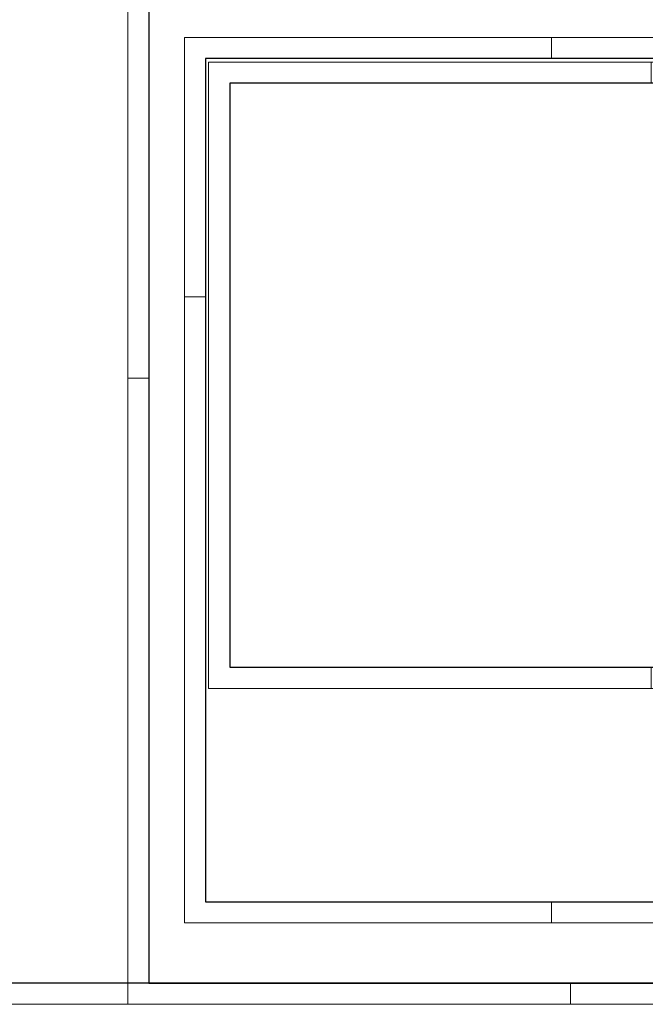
# Model space of a CAD drawing. Header units: millimetres. Extents: x -16321526 to -4431526, y 5084381 to 13484381.
# Tile 29 of 49: x -13344026 to -10376526, y 5084381 to 9754171. Entities that reach past the tile are written whole.
import ezdxf

# ---------------------------------------------------------------- set-up
doc = ezdxf.new("R2010")
doc.units = ezdxf.units.MM
doc.layers.add('N-AR-Bouwterrein', color=7, linetype='Continuous', lineweight=0)
doc.layers.add('N-DI-Kadertekening', color=7, linetype='Continuous', lineweight=30)

# ---------------------------------------------------------------- blocks, each defined once
blk = doc.blocks.new('*U114')
at = {"layer": 'N-DI-Kadertekening', "lineweight": 0}
for p, q in [((-245.5, -410), (-245.5, -420)), ((-35.5, -410), (-35.5, -420))]:
    blk.add_line(p, q, dxfattribs=at)
at = {"layer": 'N-DI-Kadertekening', "lineweight": 0, "flags": 128}
blk.add_lwpolyline([(594.5, 420), (594.5, -420), (-593.5, -420), (-593.5, 420), (594.5, 420)], close=True, dxfattribs=at)
at = {"layer": 'N-DI-Kadertekening', "lineweight": 30, "flags": 128}
blk.add_lwpolyline([(-583.5, 410), (584.5, 410), (584.5, -410), (-583.5, -410), (-583.5, 410)], close=True, dxfattribs=at)
blk = doc.blocks.new('KADERS_2012_A0')
at = {"layer": 'N-DI-Kadertekening', "lineweight": 0}
blk.add_blockref('*U114', (-584.5, 410), dxfattribs=at)
blk = doc.blocks.new('*U116')
at = {"layer": 'N-DI-Kadertekening', "lineweight": 0}
for p, q in [((-420, 0), (-410, 0)), ((-210, -297), (-210, -287))]:
    blk.add_line(p, q, dxfattribs=at)
at = {"layer": 'N-DI-Kadertekening', "lineweight": 0, "flags": 128}
blk.add_lwpolyline([(-420, -297), (420, -297), (420, 297), (-420, 297), (-420, -297)], close=True, dxfattribs=at)
at = {"layer": 'N-DI-Kadertekening', "lineweight": 30, "flags": 128}
blk.add_lwpolyline([(410, 287), (-410, 287), (-410, -287), (410, -287), (410, 287)], close=True, dxfattribs=at)
blk = doc.blocks.new('KADERS_2012_A1')
at = {"layer": 'N-DI-Kadertekening', "lineweight": 0}
blk.add_blockref('*U116', (-410, 287), dxfattribs=at)
blk = doc.blocks.new('*U118')
at = {"layer": 'N-DI-Kadertekening', "lineweight": 0}
for p, q in [((-123, 200), (-123, 210)), ((-297, 87), (-287, 87)), ((-123, -210), (-123, -200))]:
    blk.add_line(p, q, dxfattribs=at)
at = {"layer": 'N-DI-Kadertekening', "lineweight": 0, "flags": 128}
blk.add_lwpolyline([(-297, -210), (297, -210), (297, 210), (-297, 210), (-297, -210)], close=True, dxfattribs=at)
at = {"layer": 'N-DI-Kadertekening', "lineweight": 30, "flags": 128}
blk.add_lwpolyline([(-287, -200), (287, -200), (287, 200), (-287, 200), (-287, -200)], close=True, dxfattribs=at)
blk = doc.blocks.new('KADERS_2012_A2')
at = {"layer": 'N-DI-Kadertekening', "lineweight": 0}
blk.add_blockref('*U118', (-287, 200), dxfattribs=at)
blk = doc.blocks.new('A3')
at = {"layer": 'N-DI-Kadertekening', "lineweight": 0}
for p, q in [((-200, 287), (-200, 277)), ((-200, -10), (-200, 0))]:
    blk.add_line(p, q, dxfattribs=at)
at = {"layer": 'N-DI-Kadertekening', "lineweight": 0, "flags": 128}
blk.add_lwpolyline([(-410, -10), (10, -10), (10, 287), (-410, 287), (-410, -10)], close=True, dxfattribs=at)
at = {"layer": 'N-DI-Kadertekening', "lineweight": 30, "flags": 128}
blk.add_lwpolyline([(-400, 0), (0, 0), (0, 277), (-400, 277), (-400, 0)], close=True, dxfattribs=at)
blk = doc.blocks.new('KADERS_2012_A3')
at = {"layer": 'N-DI-Kadertekening', "lineweight": 0}
blk.add_blockref('A3', (0, 0), dxfattribs=at)

msp = doc.modelspace()

# ---------------------------------------------------------------- block references
at = {"layer": 'N-AR-Bouwterrein', "color": 7, "lineweight": 0, "xscale": 10000, "yscale": 10000, "zscale": 10000}
for name, p in [('KADERS_2012_A0', (-4531526, 5184381)), ('KADERS_2012_A1', (-4531680, 5184381)), ('KADERS_2012_A2', (-6722073, 5570171)), ('KADERS_2012_A3', (-8347974, 6682887))]:
    msp.add_blockref(name, p, dxfattribs=at)

doc.saveas('drawing.dxf')
